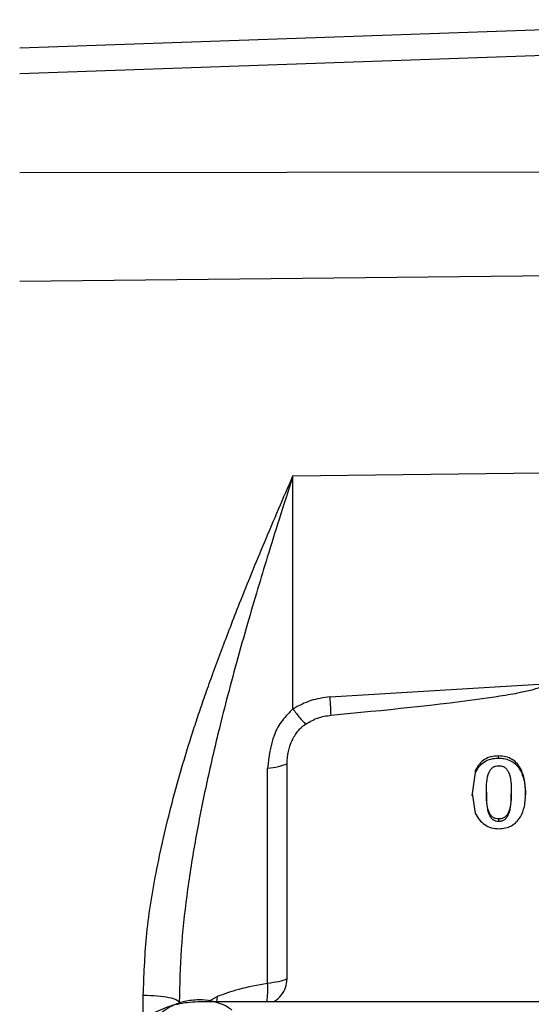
# Model space of a CAD drawing. Header units: inches. Extents: x 0.6 to 16.3, y 0.2 to 11.5.
# Tile 5 of 17: x 2.9 to 4, y 6.9 to 9. Entities that reach past the tile are written whole.
import ezdxf

# ---------------------------------------------------------------- set-up
doc = ezdxf.new("R2010")
doc.units = ezdxf.units.IN
doc.header["$MEASUREMENT"] = 0
doc.styles.add('SLDTEXTSTYLE0', font='TXT', dxfattribs={"width": 0.75})
doc.dimstyles.new('SLDDIMSTYLE1', dxfattribs={"dimtxt": 0.137795, "dimasz": 0.14, "dimexe": 0, "dimexo": 0.0625, "dimgap": 0.034449, "dimtad": 0, "dimdec": 1, "dimlfac": 1.5, "dimrnd": 1e-09, "dimzin": 12, "dimdsep": 46, "dimtxsty": 'SLDTEXTSTYLE0', "dimblk1": 'CLOSED', "dimblk2": 'CLOSED', "dimsah": 1, "dimcen": 0.09, "dimadec": 0, "dimazin": 3, "dimtfac": 1, "dimtdec": 1, "dimtofl": 0, "dimtmove": 0, "dimatfit": 3, "dimldrblk": 'CLOSED', "dimfxl": 0, "dimfrac": 2, "dimtolj": 1, "dimtzin": 12, "dimarcsym": 0})

# ---------------------------------------------------------------- blocks, each defined once
blk = doc.blocks.new('_Closed')
at = {"color": 0, "linetype": 'ByBlock', "lineweight": -2}
for p, q in [((-1, 0.166667), (0, 0)), ((-1, 0.166667), (-1, -0.166667)), ((0, 0), (-1, -0.166667)), ((0, 0), (-1, 0))]:
    blk.add_line(p, q, dxfattribs=at)
blk = doc.blocks.new('_D_9')
at = {"color": 7, "linetype": 'Continuous', "lineweight": 0}
for p, q in [((2.9031, 10.6428), (2.8611, 10.6428)), ((2.8611, 10.6428), (2.8611, 10.4241)), ((3.2086, 10.6428), (3.2506, 10.6428)), ((3.2506, 10.6428), (3.2506, 10.4241)), ((0.9949, 7.6255), (0.9949, 10.4837)), ((4.4502, 10.214), (4.4502, 10.4837)), ((0.9949, 10.4444), (2.7403, 10.4444)), ((4.4502, 10.4444), (3.3714, 10.4444)), ((2.8611, 10.4241), (2.9031, 10.4241)), ((3.2506, 10.4241), (3.2086, 10.4241))]:
    blk.add_line(p, q, dxfattribs=at)
at = {"color": 7, "linetype": 'Continuous', "lineweight": 18, "xscale": 0.14, "yscale": 0.14, "rotation": 180.0000000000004}
blk.add_blockref('_Closed', (0.9949, 10.4444), dxfattribs=at)
at = {"color": 7, "linetype": 'Continuous', "lineweight": 18, "xscale": 0.14, "yscale": 0.14}
blk.add_blockref('_Closed', (4.4502, 10.4444), dxfattribs=at)
at = {"color": 7, "linetype": 'Continuous', "lineweight": 18, "char_height": 0.1378, "attachment_point": 1, "style": 'SLDTEXTSTYLE0'}
for s, insert in [('132', (2.9031, 10.6017)), ('5.2', (2.9286, 10.3955))]:
    blk.add_mtext(s, dxfattribs=dict(at, insert=insert))

msp = doc.modelspace()

# ---------------------------------------------------------------- linework, layer by layer
at = {"color": 7, "linetype": 'Continuous', "lineweight": 25}
for p, q in [((4.4502, 8.9846), (2.9405, 8.9316)), ((4.4502, 8.9292), (2.9405, 8.8765)), ((4.4502, 8.6655), (2.9405, 8.6638)), ((4.4502, 8.4463), (2.9405, 8.4303)), ((3.528, 8.013), (4.0618, 8.0197)), ((3.528, 7.5125), (3.528, 8.013)), ((3.6079, 7.5381), (4.0684, 7.5664)), ((3.9698, 7.4068), (3.9698, 7.4115)), ((3.4735, 6.9229), (3.4735, 7.3851)), ((3.5154, 6.9325), (3.5154, 7.3947)), ((3.9207, 7.3808), (3.9133, 7.3307)), ((3.9133, 7.3259), (3.9207, 7.376)), ((3.9207, 7.376), (3.9207, 7.3808)), ((4.0192, 7.3763), (4.0192, 7.3811)), ((3.9133, 7.3307), (3.92, 7.2888)), ((3.944, 7.3337), (3.944, 7.3289)), ((3.9971, 7.3345), (3.9971, 7.3297)), ((3.9705, 7.2713), (3.9705, 7.2761)), ((5.5718, 6.8836), (3.3293, 6.8836))]:
    msp.add_line(p, q, dxfattribs=at)
at = {"color": 8, "linetype": 'Continuous', "lineweight": 25}
for p, q in [((3.2063, 6.8453), (3.2063, 6.8975)), ((3.3488, 6.8852), (3.3649, 6.8946)), ((3.3649, 6.8946), (3.3636, 6.8836))]:
    msp.add_line(p, q, dxfattribs=at)
at = {"color": 7, "linetype": 'Continuous', "lineweight": 25}
for points, knots in [([(3.2063, 6.8975), (3.2078, 6.939), (3.2108, 7.0264), (3.233, 7.1647), (3.2676, 7.3156), (3.3022, 7.432), (3.3286, 7.5116), (3.3427, 7.5519), (3.3582, 7.595), (3.3752, 7.6408), (3.3937, 7.6893), (3.4239, 7.7665), (3.4685, 7.8759), (3.5074, 7.9655), (3.528, 8.013)], [0, 0, 0, 0, 0.106746, 0.224896, 0.355323, 0.498694, 0.532205, 0.568435, 0.60739, 0.649075, 0.693496, 0.740657, 0.862676, 1, 1, 1, 1]), ([(3.528, 8.013), (3.518, 7.9819), (3.4995, 7.9243), (3.4741, 7.843), (3.4515, 7.7686), (3.4293, 7.693), (3.4069, 7.6139), (3.3857, 7.5347), (3.3629, 7.4443), (3.3395, 7.3423), (3.3167, 7.2261), (3.2989, 7.1114), (3.2863, 6.9965), (3.2844, 6.9201), (3.2835, 6.8819)], [0, 0, 0, 0, 0.087502, 0.162647, 0.225434, 0.292375, 0.368527, 0.439067, 0.503997, 0.608183, 0.706666, 0.805639, 0.902858, 1, 1, 1, 1]), ([(3.6099, 7.4991), (3.7237, 7.5099), (3.8673, 7.5235), (4.0176, 7.5471), (4.056, 7.5574), (4.0656, 7.5622), (4.0677, 7.5645), (4.0683, 7.5656), (4.0683, 7.5661), (4.0684, 7.5664)], [0, 0, 0, 0, 0.73527, 0.927818, 0.977745, 0.991719, 0.996359, 0.998259, 1, 1, 1, 1]), ([(3.6079, 7.5381), (3.5937, 7.5363), (3.5653, 7.5327), (3.5404, 7.5192), (3.528, 7.5125)], [0, 0, 0, 0, 0.500024, 1, 1, 1, 1]), ([(3.528, 7.5125), (3.52, 7.5046), (3.5035, 7.4884), (3.4801, 7.4455), (3.4762, 7.4095), (3.4735, 7.3851)], [0, 0, 0, 0, 0.23182, 0.478557, 1, 1, 1, 1]), ([(3.528, 7.5125), (3.533, 7.5057), (3.5431, 7.4922), (3.5511, 7.484), (3.5552, 7.48)], [0, 0, 0, 0, 0.500116, 1, 1, 1, 1]), ([(3.5552, 7.48), (3.5636, 7.4848), (3.5805, 7.4945), (3.6001, 7.4976), (3.6099, 7.4991)], [0, 0, 0, 0, 0.499962, 1, 1, 1, 1]), ([(3.5153, 7.3947), (3.5158, 7.4034), (3.5168, 7.4205), (3.5251, 7.4442), (3.5355, 7.4616), (3.5448, 7.4716), (3.5502, 7.4763), (3.5531, 7.4785), (3.5546, 7.4796), (3.555, 7.4799), (3.5552, 7.48)], [0, 0, 0, 0, 0.272222, 0.530397, 0.77184, 0.886373, 0.943225, 0.985855, 0.995024, 1, 1, 1, 1]), ([(3.9698, 7.4115), (3.9643, 7.4112), (3.9538, 7.4106), (3.9394, 7.4043), (3.9277, 7.3943), (3.9231, 7.3854), (3.9207, 7.3808)], [0, 0, 0, 0, 0.259733, 0.500065, 0.740209, 1, 1, 1, 1]), ([(3.9207, 7.376), (3.9231, 7.3806), (3.9277, 7.3895), (3.9394, 7.3995), (3.9538, 7.4058), (3.9643, 7.4064), (3.9698, 7.4068)], [0, 0, 0, 0, 0.259903, 0.500082, 0.740157, 1, 1, 1, 1]), ([(4.0192, 7.3811), (4.0166, 7.3857), (4.0117, 7.3944), (3.9999, 7.4043), (3.9857, 7.4106), (3.9752, 7.4112), (3.9698, 7.4115)], [0, 0, 0, 0, 0.262944, 0.502785, 0.74319, 1, 1, 1, 1]), ([(3.9698, 7.4068), (3.9739, 7.4066), (3.9819, 7.4062), (3.9954, 7.402), (4.0096, 7.3927), (4.0159, 7.382), (4.0192, 7.3763)], [0, 0, 0, 0, 0.195927, 0.37919, 0.675676, 1, 1, 1, 1]), ([(3.4735, 7.3851), (3.4816, 7.3861), (3.4976, 7.3881), (3.5095, 7.3925), (3.5154, 7.3947)], [0, 0, 0, 0, 0.4999987, 1, 1, 1, 1]), ([(3.944, 7.3337), (3.9439, 7.3484), (3.9439, 7.3655), (3.9527, 7.3826), (3.9574, 7.3872), (3.9635, 7.39), (3.9679, 7.3903), (3.9702, 7.3904)], [0, 0, 0, 0, 0.630876, 0.731076, 0.819834, 0.906222, 1, 1, 1, 1]), ([(3.9702, 7.3904), (3.9726, 7.3903), (3.9772, 7.39), (3.9834, 7.3872), (3.9882, 7.3825), (3.9973, 7.366), (3.9972, 7.349), (3.9971, 7.3345)], [0, 0, 0, 0, 0.098583, 0.187372, 0.27575, 0.378891, 1, 1, 1, 1]), ([(4.0278, 7.3325), (4.0276, 7.3419), (4.0274, 7.3585), (4.0217, 7.3743), (4.0192, 7.3811)], [0, 0, 0, 0, 0.564535, 1, 1, 1, 1]), ([(4.0192, 7.3763), (4.0217, 7.3695), (4.0274, 7.3537), (4.0276, 7.3371), (4.0278, 7.3277)], [0, 0, 0, 0, 0.435601, 1, 1, 1, 1]), ([(3.9705, 7.2761), (3.9681, 7.2763), (3.9637, 7.2765), (3.9576, 7.2795), (3.9528, 7.2842), (3.9437, 7.3014), (3.9438, 7.3188), (3.944, 7.3337)], [0, 0, 0, 0, 0.093757, 0.1799272, 0.2682147, 0.3714343, 1, 1, 1, 1]), ([(3.944, 7.3289), (3.9438, 7.314), (3.9437, 7.2966), (3.9528, 7.2795), (3.9576, 7.2747), (3.9637, 7.2718), (3.9681, 7.2715), (3.9705, 7.2713)], [0, 0, 0, 0, 0.628557, 0.731666, 0.82006, 0.906245, 1, 1, 1, 1]), ([(3.9971, 7.3345), (3.9973, 7.3195), (3.9975, 7.302), (3.9885, 7.2846), (3.9837, 7.2796), (3.9775, 7.2766), (3.9729, 7.2763), (3.9705, 7.2761)], [0, 0, 0, 0, 0.624426, 0.728797, 0.817035, 0.904355, 1, 1, 1, 1]), ([(3.9705, 7.2713), (3.9729, 7.2715), (3.9775, 7.2718), (3.9837, 7.2748), (3.9885, 7.2798), (3.9975, 7.2972), (3.9973, 7.3147), (3.9971, 7.3297)], [0, 0, 0, 0, 0.095519, 0.182966, 0.271107, 0.375577, 1, 1, 1, 1]), ([(4.0173, 7.2806), (4.0205, 7.2879), (4.0277, 7.3045), (4.0277, 7.3225), (4.0278, 7.3325)], [0, 0, 0, 0, 0.444403, 1, 1, 1, 1]), ([(3.92, 7.2888), (3.9226, 7.2839), (3.9274, 7.2743), (3.9397, 7.2635), (3.9544, 7.2562), (3.9653, 7.2554), (3.9707, 7.255)], [0, 0, 0, 0, 0.261751, 0.510701, 0.753859, 1, 1, 1, 1]), ([(3.9707, 7.255), (3.9755, 7.2553), (3.9849, 7.2559), (3.9979, 7.2612), (4.0093, 7.2693), (4.0146, 7.2768), (4.0173, 7.2806)], [0, 0, 0, 0, 0.250944, 0.495298, 0.741992, 1, 1, 1, 1]), ([(3.4735, 6.9229), (3.4521, 6.9189), (3.4123, 6.9117), (3.3799, 6.9), (3.3649, 6.8946)], [0, 0, 0, 0, 0.537623, 1, 1, 1, 1]), ([(3.4717, 6.8836), (3.4718, 6.8839), (3.4726, 6.8866), (3.4734, 6.8948), (3.4741, 6.9075), (3.4737, 6.9178), (3.4735, 6.9229)], [0, 0, 0, 0, 0.0313, 0.354056, 0.677156, 1, 1, 1, 1]), ([(3.4863, 6.8836), (3.487, 6.884), (3.4935, 6.8873), (3.5034, 6.897), (3.5135, 6.9135), (3.5147, 6.9261), (3.5154, 6.9325)], [0, 0, 0, 0, 0.037043, 0.356187, 0.674782, 1, 1, 1, 1]), ([(3.2063, 6.8975), (3.2165, 6.8972), (3.2369, 6.8966), (3.2624, 6.893), (3.2799, 6.8879), (3.2823, 6.8839), (3.2835, 6.8819)], [0, 0, 0, 0, 0.250161, 0.5, 0.749839, 1, 1, 1, 1]), ([(3.3293, 6.8835), (3.3141, 6.8827), (3.2842, 6.881), (3.2418, 6.8668), (3.2034, 6.8459), (3.1828, 6.8259), (3.1726, 6.816)], [0, 0, 0, 0, 0.257168, 0.507045, 0.753763, 1, 1, 1, 1]), ([(3.3255, 6.8877), (3.3152, 6.887), (3.3007, 6.8861), (3.2804, 6.8799), (3.2638, 6.8727), (3.2458, 6.8609), (3.2294, 6.8453), (3.2155, 6.8258), (3.2062, 6.8028), (3.2017, 6.7854), (3.2024, 6.7762), (3.2025, 6.7756)], [0, 0, 0, 0, 0.164209, 0.230146, 0.339696, 0.454049, 0.577566, 0.708052, 0.84528, 0.989718, 1, 1, 1, 1]), ([(3.3966, 6.8657), (3.3934, 6.8679), (3.3852, 6.8739), (3.3703, 6.88), (3.3499, 6.8862), (3.3348, 6.8871), (3.3255, 6.8877)], [0, 0, 0, 0, 0.156911, 0.40529, 0.6348, 1, 1, 1, 1])]:
    msp.add_open_spline(points, degree=3, knots=knots, dxfattribs=at)
for points in [[(3.6099, 7.4991), (3.6097, 7.5043), (3.6092, 7.5147), (3.6083, 7.5303), (3.6079, 7.5381)], [(3.5154, 6.9325), (3.5095, 6.9303), (3.4976, 6.9259), (3.4816, 6.9239), (3.4735, 6.9229)]]:
    msp.add_open_spline(points, degree=3, dxfattribs=at)

# ---------------------------------------------------------------- dimensions: what is measured, and where the dimension line sits
at = {"color": 7, "linetype": 'Continuous', "lineweight": 18}
dim = msp.add_linear_dim(base=(0.9949, 10.4444), p1=(4.4502, 10.1747), p2=(0.9949, 7.5861), dimstyle='SLDDIMSTYLE1', dxfattribs=at)
dim.commit()
dim.dimension.update_dxf_attribs({"geometry": '_D_9', "text_midpoint": (3.0559, 10.4444), "dimtype": 160})

doc.saveas('drawing.dxf')
